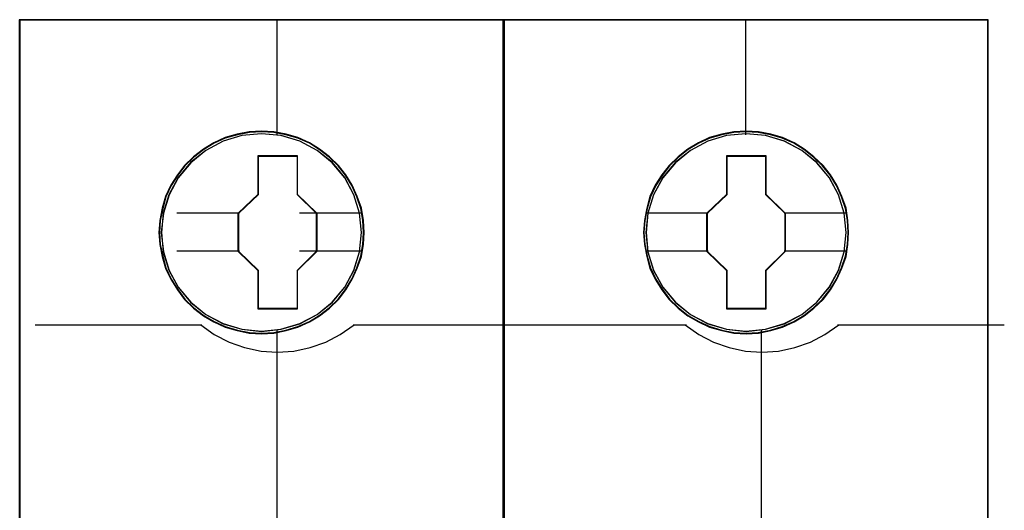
# Model space of a CAD drawing. Header units: millimetres. Extents: x 0 to 1096681, y -272449 to 90187.
# Tile 33 of 35: x 1081163 to 1084815, y -124247 to -122426. Entities that reach past the tile are written whole.
import ezdxf

# ---------------------------------------------------------------- set-up
doc = ezdxf.new("R2010")
doc.units = ezdxf.units.MM
doc.layers.add('45', color=7, linetype='Continuous')

msp = doc.modelspace()

# ---------------------------------------------------------------- linework, layer by layer
at = {"layer": '45', "color": 7}
for points in [[(1082958.212, -122426.391), (1081160.905, -122426.391), (1081160.905, -130597.089), (1082958.212, -130597.089), (1082958.212, -122426.391)], [(1084755.519, -122426.391), (1082958.212, -122426.391), (1082958.212, -130597.089), (1084755.519, -130597.089), (1084755.519, -122426.391)], [(1082439.887, -123216.312), (1082437.656, -123171.179), (1082430.404, -123126.045), (1082414.784, -123082.563), (1082396.375, -123040.732), (1082372.946, -123001.654), (1082345.054, -122966.978), (1082311.584, -122935.055), (1082274.766, -122906.984), (1082237.949, -122882.766), (1082194.437, -122864.052), (1082150.925, -122851.393), (1082105.182, -122842.586), (1082059.997, -122840.385), (1082014.254, -122842.586), (1081969.627, -122851.393), (1081924.442, -122864.052), (1081883.162, -122882.766), (1081844.113, -122906.984), (1081807.853, -122935.055), (1081773.825, -122966.978), (1081747.606, -123001.654), (1081723.061, -123040.732), (1081702.979, -123082.563), (1081691.264, -123126.045), (1081682.339, -123171.179), (1081678.992, -123216.312), (1081682.339, -123260.895), (1081691.264, -123304.927), (1081702.979, -123348.409), (1081723.061, -123389.69), (1081747.606, -123429.319), (1081773.825, -123465.095), (1081807.853, -123497.019), (1081844.113, -123525.09), (1081883.162, -123548.207), (1081924.442, -123566.92), (1081969.627, -123580.13), (1082014.254, -123589.487), (1082059.997, -123591.689), (1082105.182, -123589.487), (1082150.925, -123580.13), (1082194.437, -123566.92), (1082237.949, -123548.207), (1082274.766, -123525.09), (1082311.584, -123497.019), (1082345.054, -123465.095), (1082372.946, -123429.319), (1082396.375, -123389.69), (1082414.784, -123348.409), (1082430.404, -123304.927), (1082437.656, -123260.895), (1082439.887, -123216.312)], [(1082439.887, -123216.312), (1082437.656, -123171.179), (1082430.404, -123126.045), (1082414.784, -123082.563), (1082396.375, -123040.732), (1082372.946, -123001.654), (1082345.054, -122966.978), (1082311.584, -122935.055), (1082274.766, -122906.984), (1082237.949, -122882.766), (1082194.437, -122864.052), (1082150.925, -122851.393), (1082105.182, -122842.586), (1082059.997, -122840.385), (1082014.254, -122842.586), (1081969.627, -122851.393), (1081924.442, -122864.052), (1081883.162, -122882.766), (1081844.113, -122906.984), (1081807.853, -122935.055), (1081773.825, -122966.978), (1081747.606, -123001.654), (1081723.061, -123040.732), (1081702.979, -123082.563), (1081691.264, -123126.045), (1081682.339, -123171.179), (1081678.992, -123216.312), (1081682.339, -123260.895), (1081691.264, -123304.927), (1081702.979, -123348.409), (1081723.061, -123389.69), (1081747.606, -123429.319), (1081773.825, -123465.095), (1081807.853, -123497.019), (1081844.113, -123525.09), (1081883.162, -123548.207), (1081924.442, -123566.92), (1081969.627, -123580.13), (1082014.254, -123589.487), (1082059.997, -123591.689), (1082105.182, -123589.487), (1082150.925, -123580.13), (1082194.437, -123566.92), (1082237.949, -123548.207), (1082274.766, -123525.09), (1082311.584, -123497.019), (1082345.054, -123465.095), (1082372.946, -123429.319), (1082396.375, -123389.69), (1082414.784, -123348.409), (1082430.404, -123304.927), (1082437.656, -123260.895), (1082439.887, -123216.312)], [(1084237.194, -123216.312), (1084234.963, -123171.179), (1084227.711, -123126.045), (1084212.091, -123082.563), (1084193.682, -123040.732), (1084170.253, -123001.654), (1084142.361, -122966.978), (1084108.891, -122935.055), (1084072.073, -122906.984), (1084035.256, -122882.766), (1083991.744, -122864.052), (1083948.232, -122851.393), (1083902.489, -122842.586), (1083857.304, -122840.385), (1083811.561, -122842.586), (1083766.934, -122851.393), (1083721.749, -122864.052), (1083680.469, -122882.766), (1083641.42, -122906.984), (1083605.16, -122935.055), (1083571.132, -122966.978), (1083544.913, -123001.654), (1083520.368, -123040.732), (1083500.286, -123082.563), (1083488.571, -123126.045), (1083479.646, -123171.179), (1083476.299, -123216.312), (1083479.646, -123260.895), (1083488.571, -123304.927), (1083500.286, -123348.409), (1083520.368, -123389.69), (1083544.913, -123429.319), (1083571.132, -123465.095), (1083605.16, -123497.019), (1083641.42, -123525.09), (1083680.469, -123548.207), (1083721.749, -123566.92), (1083766.934, -123580.13), (1083811.561, -123589.487), (1083857.304, -123591.689), (1083902.489, -123589.487), (1083948.232, -123580.13), (1083991.744, -123566.92), (1084035.256, -123548.207), (1084072.073, -123525.09), (1084108.891, -123497.019), (1084142.361, -123465.095), (1084170.253, -123429.319), (1084193.682, -123389.69), (1084212.091, -123348.409), (1084227.711, -123304.927), (1084234.963, -123260.895), (1084237.194, -123216.312)], [(1084237.194, -123216.312), (1084234.963, -123171.179), (1084227.711, -123126.045), (1084212.091, -123082.563), (1084193.682, -123040.732), (1084170.253, -123001.654), (1084142.361, -122966.978), (1084108.891, -122935.055), (1084072.073, -122906.984), (1084035.256, -122882.766), (1083991.744, -122864.052), (1083948.232, -122851.393), (1083902.489, -122842.586), (1083857.304, -122840.385), (1083811.561, -122842.586), (1083766.934, -122851.393), (1083721.749, -122864.052), (1083680.469, -122882.766), (1083641.42, -122906.984), (1083605.16, -122935.055), (1083571.132, -122966.978), (1083544.913, -123001.654), (1083520.368, -123040.732), (1083500.286, -123082.563), (1083488.571, -123126.045), (1083479.646, -123171.179), (1083476.299, -123216.312), (1083479.646, -123260.895), (1083488.571, -123304.927), (1083500.286, -123348.409), (1083520.368, -123389.69), (1083544.913, -123429.319), (1083571.132, -123465.095), (1083605.16, -123497.019), (1083641.42, -123525.09), (1083680.469, -123548.207), (1083721.749, -123566.92), (1083766.934, -123580.13), (1083811.561, -123589.487), (1083857.304, -123591.689), (1083902.489, -123589.487), (1083948.232, -123580.13), (1083991.744, -123566.92), (1084035.256, -123548.207), (1084072.073, -123525.09), (1084108.891, -123497.019), (1084142.361, -123465.095), (1084170.253, -123429.319), (1084193.682, -123389.69), (1084212.091, -123348.409), (1084227.711, -123304.927), (1084234.963, -123260.895), (1084237.194, -123216.312)], [(1082047.35, -122930.685), (1082192.468, -122930.685), (1082192.468, -123073.475), (1082264.464, -123144.044), (1082264.464, -123286.835), (1082192.468, -123358.506), (1082192.468, -123500.194), (1082047.35, -123500.194), (1082047.35, -123358.506), (1081973.667, -123286.835), (1081973.667, -123144.044), (1082047.35, -123073.475), (1082047.35, -122930.685)], [(1082047.35, -122930.685), (1082192.468, -122930.685), (1082192.468, -122930.685), (1082192.468, -123073.475), (1082192.468, -123073.475), (1082264.464, -123144.044), (1082264.464, -123144.044), (1082264.464, -123286.835), (1082264.464, -123286.835), (1082192.468, -123358.506), (1082192.468, -123358.506), (1082192.468, -123500.194), (1082192.468, -123500.194), (1082047.35, -123500.194), (1082047.35, -123500.194), (1082047.35, -123358.506), (1082047.35, -123358.506), (1081973.667, -123286.835), (1081973.667, -123286.835), (1081973.667, -123144.044), (1081973.667, -123144.044), (1082047.35, -123073.475), (1082047.35, -123073.475), (1082047.35, -122930.685), (1082047.35, -122930.685)], [(1082048.292, -122932.596), (1082191.503, -122932.596), (1082191.503, -123074.488), (1082262.554, -123144.613), (1082262.554, -123286.505), (1082191.503, -123357.725), (1082191.503, -123498.522), (1082048.292, -123498.522), (1082048.292, -123357.725), (1081975.577, -123286.505), (1081975.577, -123144.613), (1082048.292, -123074.488), (1082048.292, -122932.596)], [(1083785.39, -122930.685), (1083930.507, -122930.685), (1083930.507, -123073.475), (1084002.503, -123144.044), (1084002.503, -123286.835), (1083930.507, -123358.506), (1083930.507, -123500.194), (1083785.39, -123500.194), (1083785.39, -123358.506), (1083711.706, -123286.835), (1083711.706, -123144.044), (1083785.39, -123073.475), (1083785.39, -122930.685)], [(1083785.39, -122930.685), (1083930.507, -122930.685), (1083930.507, -122930.685), (1083930.507, -123073.475), (1083930.507, -123073.475), (1084002.503, -123144.044), (1084002.503, -123144.044), (1084002.503, -123286.835), (1084002.503, -123286.835), (1083930.507, -123358.506), (1083930.507, -123358.506), (1083930.507, -123500.194), (1083930.507, -123500.194), (1083785.39, -123500.194), (1083785.39, -123500.194), (1083785.39, -123358.506), (1083785.39, -123358.506), (1083711.706, -123286.835), (1083711.706, -123286.835), (1083711.706, -123144.044), (1083711.706, -123144.044), (1083785.39, -123073.475), (1083785.39, -123073.475), (1083785.39, -122930.685), (1083785.39, -122930.685)], [(1083786.332, -122932.596), (1083929.543, -122932.596), (1083929.543, -123074.488), (1084000.593, -123144.613), (1084000.593, -123286.505), (1083929.543, -123357.725), (1083929.543, -123498.522), (1083786.332, -123498.522), (1083786.332, -123357.725), (1083713.616, -123286.505), (1083713.616, -123144.613), (1083786.332, -123074.488), (1083786.332, -122932.596)]]:
    msp.add_lwpolyline(points, close=True, dxfattribs=at)
at = {"layer": '45', "color": 139}
for points in [[(1082958.212, -122426.391), (1081160.905, -122426.391), (1081160.905, -130597.089), (1082958.212, -130597.089), (1082958.212, -122426.391)], [(1084755.519, -122426.391), (1082958.212, -122426.391), (1082958.212, -130597.089), (1084755.519, -130597.089), (1084755.519, -122426.391)], [(1082437.977, -123216.31), (1082435.757, -123171.407), (1082428.541, -123126.503), (1082413, -123083.242), (1082394.684, -123041.624), (1082371.372, -123002.744), (1082343.62, -122968.245), (1082310.318, -122936.484), (1082273.685, -122908.556), (1082237.052, -122884.461), (1082193.759, -122865.843), (1082150.466, -122853.248), (1082104.953, -122844.486), (1082059.994, -122842.296), (1082014.481, -122844.486), (1081970.078, -122853.248), (1081925.12, -122865.843), (1081884.047, -122884.461), (1081845.194, -122908.556), (1081809.116, -122936.484), (1081775.259, -122968.245), (1081749.172, -123002.744), (1081724.75, -123041.624), (1081704.769, -123083.242), (1081693.113, -123126.503), (1081684.232, -123171.407), (1081680.902, -123216.31), (1081684.232, -123260.667), (1081693.113, -123304.475), (1081704.769, -123347.736), (1081724.75, -123388.806), (1081749.172, -123428.234), (1081775.259, -123463.828), (1081809.116, -123495.589), (1081845.194, -123523.517), (1081884.047, -123546.517), (1081925.12, -123565.135), (1081970.078, -123578.278), (1082014.481, -123587.587), (1082059.994, -123589.778), (1082104.953, -123587.587), (1082150.466, -123578.278), (1082193.759, -123565.135), (1082237.052, -123546.517), (1082273.685, -123523.517), (1082310.318, -123495.589), (1082343.62, -123463.828), (1082371.372, -123428.234), (1082394.684, -123388.806), (1082413, -123347.736), (1082428.541, -123304.475), (1082435.757, -123260.667), (1082437.977, -123216.31)], [(1082431.053, -123216.395), (1082423.244, -123144.268), (1082402.605, -123075.994), (1082368.58, -123012.676), (1082321.725, -122957.067), (1082265.945, -122911.368), (1082201.798, -122877.782), (1082132.073, -122856.308), (1082059.559, -122849.701), (1081987.045, -122856.308), (1081917.32, -122877.782), (1081853.731, -122911.368), (1081797.393, -122957.067), (1081750.538, -123012.676), (1081716.512, -123075.994), (1081695.874, -123144.268), (1081688.064, -123216.395), (1081695.874, -123287.972), (1081716.512, -123356.796), (1081750.538, -123419.563), (1081797.393, -123475.173), (1081853.731, -123520.321), (1081917.32, -123554.458), (1081987.045, -123575.38), (1082059.559, -123583.089), (1082132.073, -123575.38), (1082201.798, -123554.458), (1082265.945, -123520.321), (1082321.725, -123475.173), (1082368.58, -123419.563), (1082402.605, -123356.796), (1082423.244, -123287.972), (1082431.053, -123216.395)], [(1082430.576, -123215.761), (1082423.323, -123144.201), (1082402.68, -123075.943), (1082368.089, -123012.089), (1082322.339, -122956.492), (1082265.989, -122911.354), (1082201.271, -122877.225), (1082131.531, -122856.307), (1082059.001, -122849.701), (1081987.029, -122856.307), (1081917.847, -122877.225), (1081853.128, -122911.354), (1081796.778, -122956.492), (1081751.029, -123012.089), (1081716.438, -123075.943), (1081695.237, -123144.201), (1081688.542, -123215.761), (1081695.237, -123287.322), (1081716.438, -123356.13), (1081751.029, -123418.883), (1081796.778, -123475.031), (1081853.128, -123520.169), (1081917.847, -123553.748), (1081987.029, -123575.216), (1082059.001, -123582.372), (1082131.531, -123575.216), (1082201.271, -123553.748), (1082265.989, -123520.169), (1082322.339, -123475.031), (1082368.089, -123418.883), (1082402.68, -123356.13), (1082423.323, -123287.322), (1082430.576, -123215.761)], [(1084235.284, -123216.31), (1084233.064, -123171.407), (1084225.848, -123126.503), (1084210.307, -123083.242), (1084191.991, -123041.624), (1084168.679, -123002.744), (1084140.927, -122968.245), (1084107.625, -122936.484), (1084070.992, -122908.556), (1084034.359, -122884.461), (1083991.066, -122865.843), (1083947.773, -122853.248), (1083902.26, -122844.486), (1083857.301, -122842.296), (1083811.788, -122844.486), (1083767.385, -122853.248), (1083722.427, -122865.843), (1083681.354, -122884.461), (1083642.501, -122908.556), (1083606.423, -122936.484), (1083572.566, -122968.245), (1083546.479, -123002.744), (1083522.057, -123041.624), (1083502.076, -123083.242), (1083490.42, -123126.503), (1083481.539, -123171.407), (1083478.209, -123216.31), (1083481.539, -123260.667), (1083490.42, -123304.475), (1083502.076, -123347.736), (1083522.057, -123388.806), (1083546.479, -123428.234), (1083572.566, -123463.828), (1083606.423, -123495.589), (1083642.501, -123523.517), (1083681.354, -123546.517), (1083722.427, -123565.135), (1083767.385, -123578.278), (1083811.788, -123587.587), (1083857.301, -123589.778), (1083902.26, -123587.587), (1083947.773, -123578.278), (1083991.066, -123565.135), (1084034.359, -123546.517), (1084070.992, -123523.517), (1084107.625, -123495.589), (1084140.927, -123463.828), (1084168.679, -123428.234), (1084191.991, -123388.806), (1084210.307, -123347.736), (1084225.848, -123304.475), (1084233.064, -123260.667), (1084235.284, -123216.31)], [(1084228.36, -123216.395), (1084220.551, -123144.268), (1084199.912, -123075.994), (1084165.887, -123012.676), (1084119.032, -122957.067), (1084063.252, -122911.368), (1083999.105, -122877.782), (1083929.38, -122856.308), (1083856.866, -122849.701), (1083784.352, -122856.308), (1083714.627, -122877.782), (1083651.038, -122911.368), (1083594.7, -122957.067), (1083547.845, -123012.676), (1083513.819, -123075.994), (1083493.181, -123144.268), (1083485.371, -123216.395), (1083493.181, -123287.972), (1083513.819, -123356.796), (1083547.845, -123419.563), (1083594.7, -123475.173), (1083651.038, -123520.321), (1083714.627, -123554.458), (1083784.352, -123575.38), (1083856.866, -123583.089), (1083929.38, -123575.38), (1083999.105, -123554.458), (1084063.252, -123520.321), (1084119.032, -123475.173), (1084165.887, -123419.563), (1084199.912, -123356.796), (1084220.551, -123287.972), (1084228.36, -123216.395)], [(1084227.883, -123215.761), (1084220.63, -123144.201), (1084199.987, -123075.943), (1084165.396, -123012.089), (1084119.646, -122956.492), (1084063.296, -122911.354), (1083998.578, -122877.225), (1083928.838, -122856.307), (1083856.308, -122849.701), (1083784.336, -122856.307), (1083715.154, -122877.225), (1083650.435, -122911.354), (1083594.085, -122956.492), (1083548.336, -123012.089), (1083513.745, -123075.943), (1083492.544, -123144.201), (1083485.849, -123215.761), (1083492.544, -123287.322), (1083513.745, -123356.13), (1083548.336, -123418.883), (1083594.085, -123475.031), (1083650.435, -123520.169), (1083715.154, -123553.748), (1083784.336, -123575.216), (1083856.308, -123582.372), (1083928.838, -123575.216), (1083998.578, -123553.748), (1084063.296, -123520.169), (1084119.646, -123475.031), (1084165.396, -123418.883), (1084199.987, -123356.13), (1084220.63, -123287.322), (1084227.883, -123215.761)]]:
    msp.add_lwpolyline(points, close=True, dxfattribs=at)
at = {"layer": '45', "color": 59}
for points in [[(1082956.302, -122428.302), (1081162.815, -122428.302), (1081162.815, -130595.178), (1082956.302, -130595.178), (1082956.302, -122428.302)], [(1084753.609, -122428.302), (1082960.122, -122428.302), (1082960.122, -130595.178), (1084753.609, -130595.178), (1084753.609, -122428.302)]]:
    msp.add_lwpolyline(points, close=True, dxfattribs=at)
at = {"layer": '45', "color": 139}
for points in [[(1082116.2, -122426.391), (1082116.2, -122854.24)], [(1083854.24, -122426.391), (1083854.24, -122854.24)], [(1081220.173, -123558.244), (1081838.296, -123558.244)], [(1081834.237, -123558.244), (1081884.536, -123594.113), (1081939.306, -123623.15), (1081996.871, -123643.077), (1082057.789, -123656.742), (1082118.148, -123660.727), (1082179.625, -123656.742), (1082240.543, -123643.077), (1082298.108, -123623.15), (1082351.76, -123594.113), (1082403.177, -123558.244)], [(1082116.2, -123577.833), (1082116.2, -124300.231)], [(1082399.118, -123558.244), (1083017.48, -123558.244)], [(1083017.48, -123558.244), (1083635.603, -123558.244)], [(1083631.544, -123558.244), (1083681.843, -123594.113), (1083736.613, -123623.15), (1083794.178, -123643.077), (1083855.096, -123656.742), (1083915.455, -123660.727), (1083976.932, -123656.742), (1084037.85, -123643.077), (1084095.415, -123623.15), (1084149.067, -123594.113), (1084200.484, -123558.244)], [(1083913.507, -123577.833), (1083913.507, -124300.231)], [(1084196.425, -123558.244), (1084814.787, -123558.244)]]:
    msp.add_lwpolyline(points, dxfattribs=at)
at = {"layer": '45', "color": 7}
for points in [[(1081745.661, -123142.579), (1081977.725, -123142.579)], [(1082201.137, -123142.579), (1082432.724, -123142.579)], [(1083483.7, -123142.579), (1083715.765, -123142.579)], [(1083998.444, -123142.579), (1084230.031, -123142.579)], [(1081745.661, -123284.478), (1081977.725, -123284.478)], [(1082201.137, -123284.478), (1082432.724, -123284.478)], [(1083483.7, -123284.478), (1083715.765, -123284.478)], [(1083998.444, -123284.478), (1084230.031, -123284.478)]]:
    msp.add_lwpolyline(points, dxfattribs=at)

doc.saveas('drawing.dxf')
